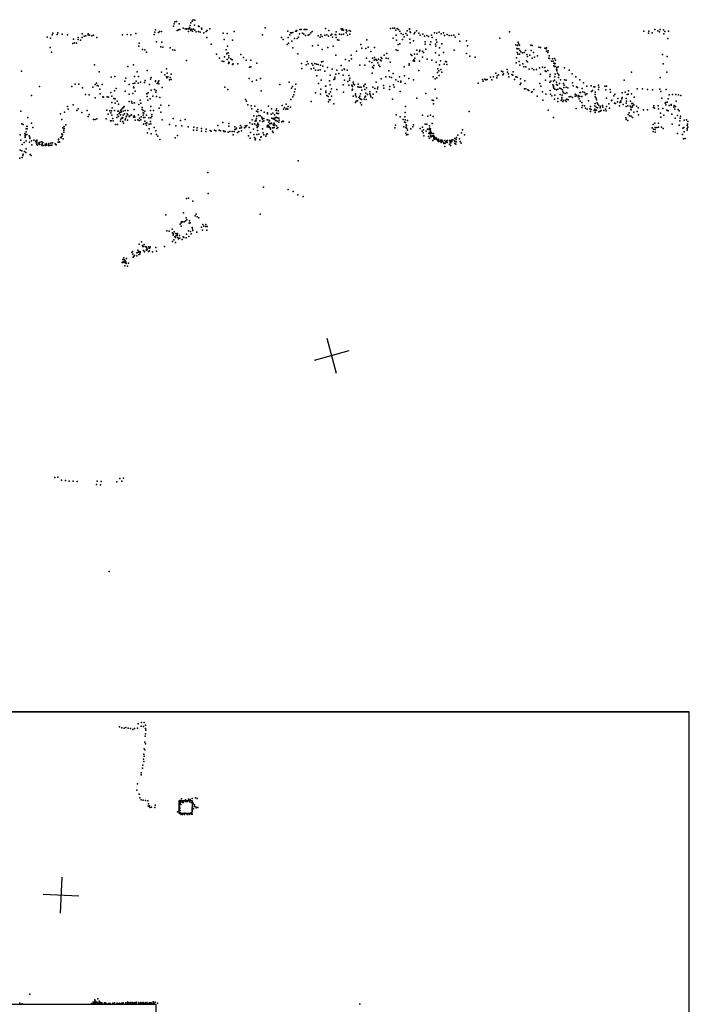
# Model space of a CAD drawing. Header units: millimetres. Extents: x 10845 to 34254, y -43579 to -11665.
# Tile 27 of 28: x 19278 to 26740, y -22631 to -11665. Entities that reach past the tile are written whole.
import ezdxf

# ---------------------------------------------------------------- set-up
doc = ezdxf.new("R2010")
doc.units = ezdxf.units.MM
for name, color, linetype in [('HWALLS', 32, 'Continuous'), ('P', 9, 'Continuous'), ('PANOS', 10, 'Continuous'), ('ROOMS', 1, 'Continuous'), ('WALLS', 3, 'Continuous')]:
    doc.layers.add(name, color=color, linetype=linetype)

# ---------------------------------------------------------------- blocks, each defined once
blk = doc.blocks.new('Column_R_61')
for points in [[(-178.8, 182.5), (180.1, 182.5)], [(-178.8, -180.1), (-178.8, 182.5)], [(180.1, 182.5), (177, -180.1)], [(177, -180.1), (-178.8, -180.1)]]:
    blk.add_lwpolyline(points)

msp = doc.modelspace()

# ---------------------------------------------------------------- linework, layer by layer
at = {"layer": 'HWALLS'}
for points in [[(18777, -19373.8), (26739.8, -19373.8)], [(26739.8, -28441.7), (26739.8, -19373.8)]]:
    msp.add_lwpolyline(points, dxfattribs=at)
at = {"layer": 'P'}
for p in [(20999, -11712), (21008, -11689), (21026, -11685), (21056, -11711), (21179, -11728), (21186, -11699), (21198, -11682), (21211, -11665), (21227, -11727), (21231, -11670), (19641, -11832), (19646, -11816), (19697, -11830), (19701, -11810), (19752, -11827), (19810, -11834), (19975, -11824), (20039, -11822), (20039, -11833), (20057, -11837), (20081, -11843), (20099, -11839), (20425, -11834), (20474, -11829), (20518, -11832), (20573, -11817), (20778, -11830), (20784, -11803), (20791, -11779), (20824, -11809), (20837, -11797), (20857, -11797), (20991, -11738), (21031, -11785), (21047, -11778), (21064, -11775), (21098, -11760), (21120, -11766), (21139, -11767), (21140, -11770), (21159, -11767), (21160, -11798), (21171, -11753), (21178, -11771), (21186, -11787), (21197, -11772), (21204, -11794), (21216, -11771), (21231, -11781), (21246, -11801), (21269, -11737), (21271, -11796), (21278, -11741), (21289, -11803), (21303, -11758), (21307, -11771), (21330, -11810), (21355, -11795), (21368, -11784), (21397, -11765), (21546, -11814), (21589, -11817), (21667, -11795), (21985, -11833), (22015, -11754), (22264, -11794), (22289, -11833), (22294, -11810), (22306, -11812), (22321, -11807), (22352, -11793), (22364, -11792), (22367, -11784), (22396, -11821), (22398, -11775), (22413, -11775), (22428, -11814), (22444, -11825), (22446, -11774), (22461, -11776), (22462, -11840), (22478, -11773), (22492, -11837), (22508, -11831), (22522, -11810), (22537, -11796), (22633, -11835), (22678, -11836), (22685, -11763), (22701, -11832), (22723, -11787), (22744, -11838), (22757, -11826), (22792, -11830), (22800, -11835), (22806, -11800), (22840, -11826), (22860, -11766), (22864, -11830), (22870, -11782), (22875, -11765), (22886, -11780), (22886, -11827), (22916, -11813), (22917, -11779), (22922, -11793), (22929, -11836), (22949, -11785), (22957, -11828), (22964, -11791), (23408, -11764), (23437, -11760), (23454, -11760), (23471, -11781), (23474, -11839), (23486, -11763), (23500, -11774), (23513, -11793), (23530, -11820), (23550, -11829), (23579, -11818), (23594, -11838), (23597, -11790), (23620, -11767), (23622, -11773), (23628, -11800), (23632, -11808), (23673, -11822), (23680, -11809), (23699, -11788), (23726, -11816), (23742, -11838), (23771, -11826), (23814, -11842), (23865, -11838), (23901, -11811), (23925, -11815), (23954, -11805), (23973, -11821), (24001, -11811), (24013, -11841), (24043, -11831), (24063, -11842), (24089, -11842), (24115, -11839), (24171, -11826), (24736, -11799), (26232, -11792), (26285, -11816), (26290, -11792), (26324, -11813), (26355, -11776), (26390, -11788), (26406, -11800), (26415, -11775), (26452, -11779), (26457, -11821), (26467, -11796), (26506, -11794), (19584, -11861), (19621, -11872), (19870, -11932), (19877, -11881), (19888, -11924), (19912, -11927), (19928, -11863), (19931, -11886), (19954, -11892), (19973, -11864), (19997, -11850), (20015, -11845), (20139, -11862), (20609, -11928), (20803, -11912), (20862, -11915), (21362, -11862), (21411, -11938), (21557, -11885), (21650, -11893), (22197, -11862), (22215, -11884), (22259, -11941), (22268, -11863), (22273, -11925), (22310, -11903), (22339, -11874), (22370, -11874), (22385, -11858), (22602, -11949), (22605, -11844), (22625, -11860), (22648, -11851), (22720, -11847), (22762, -11861), (22806, -11865), (22819, -11890), (22834, -11893), (23078, -11943), (23145, -11888), (23438, -11869), (23476, -11893), (23497, -11940), (23514, -11933), (23542, -11884), (23564, -11857), (23625, -11882), (23630, -11921), (23667, -11899), (23787, -11848), (23797, -11939), (23798, -11910), (23835, -11851), (23853, -11941), (23858, -11913), (23875, -11863), (23912, -11936), (23919, -11888), (23925, -11915), (23981, -11933), (24131, -11860), (24184, -11903), (24255, -11902), (24628, -11870), (24807, -11945), (24826, -11953), (24832, -11914), (24836, -11933), (24846, -11948), (24972, -11947), (24989, -11953), (26499, -11875), (19616, -11975), (19632, -12028), (20607, -11961), (20646, -11998), (20673, -12002), (20689, -12028), (20851, -11967), (20872, -11972), (20956, -11980), (20985, -11999), (21008, -12006), (21471, -12048), (21578, -12002), (21587, -12040), (21587, -12045), (21593, -11960), (21602, -12033), (21741, -12054), (22322, -11977), (22376, -12047), (22542, -11957), (22647, -11997), (22711, -11973), (22772, -11960), (22802, -12060), (22970, -12061), (23032, -12015), (23090, -11982), (23135, -11987), (23162, -11972), (23192, -12019), (23233, -11975), (23341, -12060), (23369, -12042), (23474, -12001), (23490, -12007), (23635, -12054), (23676, -12049), (23705, -12004), (23707, -12050), (23732, -12019), (23736, -12004), (23766, -12016), (23777, -12030), (23804, -11995), (23910, -12034), (23916, -11961), (23954, -12059), (23957, -11979), (23999, -12030), (24121, -12006), (24255, -12040), (24269, -11958), (24817, -11987), (24820, -12030), (24824, -11990), (24829, -12048), (24841, -11990), (24848, -12050), (24852, -12008), (24863, -12023), (24880, -12034), (24900, -12032), (24913, -12008), (24928, -12054), (24962, -12060), (24976, -12008), (25002, -12032), (25064, -11971), (25083, -11975), (25129, -11981), (25145, -11990), (25147, -11978), (25150, -12015), (25162, -12029), (25168, -12013), (26442, -12054), (20110, -12167), (20545, -12167), (21138, -12121), (21505, -12094), (21534, -12127), (21551, -12130), (21560, -12077), (21591, -12107), (21604, -12154), (21607, -12067), (21610, -12091), (21610, -12138), (21612, -12146), (21631, -12100), (21646, -12113), (21648, -12165), (21658, -12156), (21710, -12155), (21771, -12085), (21800, -12115), (21852, -12117), (21921, -12151), (22419, -12154), (22471, -12166), (22482, -12130), (22492, -12158), (22533, -12154), (22546, -12172), (22565, -12154), (22585, -12159), (22604, -12165), (22628, -12171), (22641, -12133), (22655, -12131), (22909, -12109), (22949, -12122), (22977, -12102), (23068, -12172), (23124, -12170), (23141, -12095), (23176, -12129), (23202, -12142), (23210, -12093), (23227, -12116), (23233, -12087), (23243, -12110), (23244, -12110), (23251, -12108), (23258, -12119), (23269, -12145), (23277, -12106), (23280, -12170), (23298, -12117), (23306, -12086), (23306, -12123), (23313, -12096), (23360, -12093), (23382, -12097), (23407, -12138), (23617, -12156), (23617, -12170), (23648, -12065), (23663, -12123), (23671, -12111), (23673, -12118), (23677, -12127), (23680, -12093), (23732, -12126), (23767, -12084), (23817, -12103), (23870, -12116), (23918, -12137), (23955, -12168), (23968, -12125), (24009, -12159), (24023, -12129), (24035, -12135), (24039, -12164), (24294, -12071), (24353, -12084), (24812, -12147), (24814, -12090), (24845, -12130), (24852, -12170), (24883, -12156), (24926, -12122), (24935, -12076), (24937, -12135), (24987, -12093), (25015, -12082), (25048, -12066), (25176, -12092), (25177, -12069), (25180, -12096), (25203, -12126), (25216, -12100), (25223, -12128), (25231, -12148), (25239, -12098), (25241, -12156), (25245, -12152), (25248, -12117), (26447, -12157), (26492, -12076), (19299, -12237), (20163, -12247), (20482, -12186), (20585, -12244), (20700, -12232), (20858, -12248), (20896, -12278), (20914, -12214), (20922, -12261), (20967, -12272), (21837, -12193), (21853, -12191), (22422, -12209), (22524, -12213), (22555, -12206), (22575, -12227), (22602, -12227), (22627, -12222), (22655, -12184), (22678, -12238), (22709, -12197), (22760, -12217), (22800, -12272), (22812, -12228), (22833, -12266), (22860, -12177), (22870, -12227), (22892, -12214), (22896, -12221), (22927, -12226), (23207, -12260), (23208, -12195), (23221, -12204), (23225, -12175), (23292, -12185), (23392, -12233), (23440, -12265), (23562, -12191), (23727, -12230), (23934, -12254), (23939, -12213), (23948, -12234), (23969, -12220), (23982, -12249), (24584, -12262), (24615, -12278), (24648, -12238), (24661, -12244), (24663, -12280), (24670, -12268), (24711, -12221), (24713, -12250), (24723, -12269), (24761, -12277), (24774, -12281), (24775, -12244), (24894, -12189), (24918, -12190), (24956, -12217), (24989, -12208), (25006, -12223), (25036, -12218), (25072, -12201), (25083, -12272), (25104, -12195), (25128, -12196), (25135, -12234), (25143, -12242), (25162, -12230), (25188, -12277), (25230, -12178), (25238, -12188), (25245, -12273), (25246, -12186), (25261, -12216), (25262, -12196), (25263, -12235), (25264, -12222), (25272, -12260), (25279, -12190), (25282, -12275), (25350, -12200), (25402, -12226), (25434, -12268), (26096, -12248), (26490, -12251), (19897, -12384), (19936, -12384), (20118, -12385), (20133, -12372), (20195, -12387), (20296, -12304), (20337, -12297), (20451, -12349), (20459, -12315), (20499, -12386), (20541, -12377), (20557, -12296), (20559, -12373), (20574, -12350), (20598, -12371), (20600, -12296), (20625, -12361), (20667, -12366), (20676, -12342), (20725, -12385), (20737, -12328), (20743, -12307), (20791, -12345), (20791, -12352), (20809, -12377), (20821, -12359), (20829, -12381), (20830, -12346), (20912, -12300), (20916, -12313), (20928, -12301), (20946, -12333), (20955, -12310), (20964, -12331), (21836, -12321), (21870, -12353), (21915, -12337), (21962, -12320), (22175, -12386), (22281, -12362), (22354, -12383), (22588, -12290), (22606, -12374), (22637, -12340), (22729, -12345), (22736, -12283), (22780, -12330), (22788, -12322), (22790, -12304), (22882, -12391), (22884, -12284), (22896, -12340), (22933, -12355), (22946, -12288), (22953, -12338), (22958, -12316), (22994, -12362), (22998, -12381), (23010, -12391), (23049, -12383), (23126, -12384), (23250, -12359), (23304, -12323), (23357, -12301), (23397, -12301), (23421, -12310), (23442, -12390), (23470, -12336), (23497, -12355), (23512, -12301), (23525, -12362), (23526, -12348), (23566, -12289), (23573, -12374), (23614, -12321), (23665, -12336), (23884, -12300), (23906, -12323), (23926, -12311), (23951, -12288), (24388, -12372), (24435, -12331), (24444, -12349), (24460, -12327), (24474, -12335), (24487, -12330), (24523, -12306), (24540, -12333), (24557, -12303), (24595, -12313), (24599, -12290), (24727, -12301), (24791, -12330), (24808, -12302), (24822, -12305), (24855, -12385), (24858, -12325), (24863, -12373), (24907, -12346), (25075, -12375), (25138, -12339), (25184, -12299), (25186, -12359), (25197, -12351), (25219, -12389), (25227, -12348), (25237, -12340), (25243, -12303), (25258, -12388), (25260, -12359), (25281, -12307), (25285, -12284), (25292, -12374), (25306, -12334), (25337, -12375), (25349, -12333), (25366, -12339), (25438, -12367), (25474, -12303), (25518, -12334), (25562, -12367), (26012, -12338), (26416, -12308), (19497, -12409), (19857, -12410), (19976, -12423), (20012, -12500), (20093, -12418), (20141, -12397), (20153, -12400), (20170, -12439), (20176, -12489), (20295, -12475), (20334, -12459), (20352, -12431), (20453, -12462), (20498, -12493), (20540, -12487), (20546, -12411), (20548, -12425), (20564, -12462), (20696, -12490), (20709, -12480), (20742, -12450), (20781, -12441), (20795, -12473), (20800, -12453), (20867, -12420), (21565, -12418), (21596, -12442), (21969, -12458), (22305, -12426), (22316, -12409), (22339, -12470), (22349, -12438), (22574, -12481), (22630, -12494), (22632, -12437), (22686, -12405), (22688, -12461), (22689, -12477), (22691, -12407), (22727, -12489), (22737, -12392), (22740, -12468), (22753, -12435), (22810, -12441), (22886, -12471), (22947, -12393), (22978, -12395), (22982, -12400), (22982, -12451), (22986, -12409), (22987, -12440), (23019, -12491), (23045, -12412), (23060, -12417), (23077, -12491), (23079, -12418), (23082, -12418), (23089, -12449), (23111, -12399), (23111, -12408), (23122, -12443), (23135, -12483), (23144, -12423), (23152, -12497), (23180, -12490), (23181, -12470), (23214, -12415), (23216, -12494), (23235, -12431), (23252, -12470), (23266, -12436), (23270, -12416), (23333, -12398), (23334, -12426), (23399, -12441), (23401, -12410), (23452, -12416), (23519, -12464), (23803, -12486), (23909, -12437), (24903, -12435), (24918, -12436), (24939, -12445), (24952, -12453), (24982, -12472), (24987, -12468), (25008, -12441), (25087, -12405), (25103, -12468), (25140, -12494), (25190, -12452), (25194, -12493), (25226, -12406), (25227, -12415), (25230, -12429), (25243, -12440), (25258, -12447), (25270, -12394), (25276, -12437), (25297, -12429), (25300, -12497), (25313, -12436), (25326, -12448), (25327, -12445), (25332, -12467), (25336, -12481), (25343, -12421), (25344, -12393), (25356, -12488), (25368, -12418), (25376, -12478), (25386, -12425), (25446, -12401), (25466, -12493), (25482, -12412), (25495, -12421), (25519, -12476), (25529, -12475), (25545, -12431), (25555, -12470), (25573, -12475), (25582, -12494), (25597, -12405), (25597, -12489), (25647, -12402), (25651, -12464), (25660, -12452), (25677, -12412), (25688, -12411), (25691, -12472), (25691, -12497), (25727, -12441), (25729, -12396), (25733, -12418), (25798, -12404), (25808, -12446), (25816, -12406), (25858, -12441), (25862, -12471), (25911, -12496), (25992, -12480), (26026, -12474), (26048, -12497), (26057, -12494), (26062, -12459), (26095, -12490), (26158, -12435), (26217, -12435), (26272, -12443), (26328, -12448), (26411, -12437), (26421, -12463), (26482, -12443), (26553, -12499), (26591, -12497), (19410, -12510), (20051, -12502), (20119, -12536), (20205, -12525), (20213, -12527), (20252, -12524), (20266, -12529), (20303, -12586), (20306, -12516), (20327, -12543), (20340, -12596), (20342, -12547), (20365, -12573), (20377, -12606), (20497, -12576), (20523, -12576), (20532, -12593), (20553, -12592), (20557, -12592), (20607, -12609), (20621, -12561), (20627, -12595), (20697, -12520), (20707, -12560), (20733, -12548), (20761, -12517), (20801, -12521), (20838, -12533), (21794, -12553), (21805, -12572), (22249, -12606), (22299, -12555), (22322, -12526), (22331, -12503), (22525, -12577), (22702, -12508), (22714, -12520), (22720, -12579), (22727, -12558), (22739, -12558), (22752, -12518), (22780, -12601), (22994, -12516), (23020, -12586), (23021, -12506), (23027, -12573), (23029, -12525), (23041, -12567), (23056, -12532), (23068, -12515), (23068, -12544), (23076, -12592), (23078, -12549), (23086, -12555), (23115, -12551), (23122, -12528), (23130, -12518), (23137, -12554), (23187, -12504), (23190, -12524), (23210, -12534), (23431, -12552), (23704, -12539), (23876, -12560), (23889, -12603), (23890, -12564), (23926, -12539), (25044, -12515), (25106, -12563), (25208, -12512), (25238, -12549), (25240, -12506), (25273, -12541), (25275, -12577), (25312, -12564), (25318, -12552), (25320, -12532), (25322, -12505), (25330, -12575), (25336, -12564), (25360, -12563), (25366, -12576), (25374, -12550), (25389, -12556), (25400, -12523), (25419, -12520), (25437, -12530), (25466, -12518), (25475, -12518), (25483, -12506), (25501, -12523), (25504, -12509), (25513, -12545), (25518, -12520), (25524, -12571), (25541, -12586), (25543, -12520), (25582, -12503), (25618, -12569), (25690, -12599), (25691, -12523), (25701, -12539), (25707, -12558), (25713, -12591), (25721, -12607), (25817, -12538), (25842, -12601), (25872, -12564), (25878, -12560), (25897, -12512), (25905, -12594), (25918, -12600), (25940, -12579), (25945, -12542), (25967, -12586), (25976, -12585), (25978, -12568), (25986, -12547), (25991, -12531), (26004, -12611), (26035, -12593), (26037, -12544), (26039, -12574), (26085, -12574), (26101, -12597), (26110, -12597), (26125, -12529), (26433, -12539), (26470, -12596), (26479, -12586), (26492, -12585), (26503, -12548), (26515, -12502), (26538, -12608), (26592, -12574), (26619, -12503), (26644, -12509), (19292, -12682), (19733, -12715), (19778, -12696), (19812, -12631), (19817, -12663), (19874, -12614), (19916, -12677), (19929, -12657), (19970, -12698), (20029, -12675), (20051, -12720), (20247, -12674), (20265, -12717), (20282, -12680), (20294, -12701), (20302, -12679), (20308, -12647), (20334, -12675), (20373, -12682), (20378, -12683), (20386, -12708), (20395, -12700), (20403, -12678), (20407, -12695), (20408, -12693), (20413, -12665), (20422, -12651), (20431, -12683), (20434, -12643), (20443, -12633), (20444, -12713), (20454, -12676), (20476, -12712), (20482, -12677), (20554, -12666), (20644, -12643), (20644, -12667), (20652, -12677), (20652, -12701), (20660, -12707), (20671, -12684), (20735, -12678), (20739, -12631), (20770, -12676), (20833, -12651), (20850, -12694), (20852, -12617), (20940, -12622), (21821, -12612), (21858, -12624), (21866, -12656), (21898, -12628), (21915, -12682), (21930, -12664), (21932, -12692), (21967, -12678), (22003, -12694), (22038, -12715), (22041, -12704), (22049, -12628), (22079, -12716), (22084, -12656), (22100, -12705), (22135, -12677), (22140, -12707), (22141, -12658), (22155, -12710), (22159, -12680), (22162, -12711), (22203, -12621), (22217, -12662), (22227, -12644), (22243, -12661), (22255, -12653), (22267, -12661), (22268, -12630), (22294, -12641), (23085, -12612), (23572, -12698), (23578, -12633), (24286, -12689), (25167, -12673), (25479, -12654), (25541, -12644), (25548, -12620), (25571, -12623), (25584, -12650), (25600, -12662), (25633, -12659), (25638, -12689), (25639, -12632), (25646, -12666), (25681, -12676), (25687, -12663), (25688, -12624), (25689, -12699), (25693, -12677), (25700, -12638), (25705, -12673), (25717, -12646), (25730, -12690), (25733, -12620), (25745, -12645), (25747, -12683), (25749, -12630), (25758, -12677), (25771, -12620), (25775, -12641), (25788, -12677), (25806, -12660), (25812, -12679), (25816, -12631), (25849, -12652), (25962, -12623), (26037, -12632), (26055, -12626), (26070, -12703), (26080, -12628), (26087, -12664), (26092, -12644), (26093, -12668), (26104, -12639), (26106, -12624), (26123, -12613), (26123, -12694), (26150, -12628), (26160, -12687), (26168, -12648), (26231, -12668), (26273, -12669), (26339, -12643), (26344, -12625), (26353, -12651), (26392, -12626), (26395, -12656), (26420, -12707), (26444, -12654), (26477, -12613), (26490, -12674), (26503, -12680), (26517, -12621), (26537, -12617), (26544, -12719), (26567, -12639), (26571, -12619), (26578, -12661), (26585, -12631), (26614, -12666), (26625, -12680), (19300, -12826), (19368, -12755), (19408, -12818), (19746, -12778), (20042, -12745), (20099, -12778), (20117, -12778), (20136, -12769), (20242, -12769), (20288, -12793), (20297, -12791), (20305, -12729), (20317, -12766), (20320, -12792), (20362, -12753), (20367, -12726), (20380, -12743), (20400, -12795), (20402, -12726), (20404, -12774), (20419, -12753), (20419, -12763), (20420, -12763), (20427, -12800), (20428, -12758), (20429, -12730), (20436, -12817), (20453, -12780), (20458, -12768), (20466, -12748), (20468, -12740), (20480, -12785), (20483, -12725), (20498, -12742), (20512, -12732), (20525, -12724), (20545, -12751), (20555, -12734), (20559, -12752), (20566, -12783), (20593, -12782), (20601, -12725), (20608, -12788), (20612, -12761), (20627, -12779), (20633, -12748), (20653, -12728), (20658, -12756), (20659, -12829), (20672, -12754), (20672, -12796), (20681, -12823), (20691, -12728), (20694, -12815), (20715, -12757), (20721, -12828), (20735, -12798), (20738, -12825), (20740, -12757), (20749, -12745), (20750, -12721), (20867, -12781), (20987, -12764), (21068, -12787), (21121, -12778), (21541, -12810), (21609, -12823), (21844, -12812), (21869, -12781), (21869, -12830), (21888, -12734), (21894, -12826), (21899, -12830), (21901, -12796), (21909, -12783), (21913, -12791), (21917, -12766), (21920, -12738), (21930, -12816), (21943, -12731), (21953, -12792), (21957, -12734), (21976, -12750), (21977, -12753), (21979, -12760), (21982, -12799), (21985, -12772), (22000, -12764), (22000, -12793), (22037, -12781), (22042, -12780), (22053, -12808), (22060, -12787), (22065, -12825), (22079, -12818), (22080, -12821), (22082, -12817), (22088, -12762), (22104, -12769), (22115, -12760), (22115, -12817), (22118, -12724), (22118, -12777), (22130, -12758), (22132, -12788), (22137, -12750), (22146, -12794), (22150, -12758), (22164, -12762), (22165, -12805), (22168, -12783), (22198, -12802), (22209, -12794), (22218, -12799), (22280, -12805), (23472, -12723), (23516, -12748), (23551, -12775), (23566, -12806), (23569, -12748), (23573, -12781), (23576, -12811), (23599, -12786), (23767, -12727), (23796, -12829), (23815, -12830), (23826, -12740), (23856, -12727), (23873, -12823), (23887, -12743), (25228, -12754), (26031, -12758), (26037, -12777), (26055, -12786), (26057, -12721), (26072, -12734), (26093, -12740), (26106, -12754), (26172, -12725), (26355, -12817), (26395, -12816), (26421, -12750), (26456, -12728), (26549, -12830), (26582, -12760), (26609, -12732), (26635, -12792), (26638, -12760), (26643, -12739), (26682, -12785), (26709, -12779), (26719, -12829), (26723, -12799), (19318, -12832), (19335, -12934), (19351, -12882), (19351, -12915), (19357, -12852), (19360, -12882), (19362, -12855), (19423, -12864), (19749, -12935), (19759, -12868), (19768, -12916), (19771, -12896), (19773, -12875), (19774, -12854), (19793, -12837), (20346, -12833), (20366, -12831), (20689, -12841), (20702, -12926), (20722, -12879), (20743, -12937), (20778, -12864), (20794, -12902), (20948, -12831), (21019, -12847), (21083, -12846), (21154, -12858), (21216, -12897), (21220, -12863), (21252, -12897), (21255, -12870), (21302, -12905), (21304, -12876), (21353, -12911), (21354, -12883), (21401, -12900), (21412, -12908), (21450, -12897), (21465, -12904), (21485, -12845), (21499, -12896), (21515, -12904), (21549, -12904), (21555, -12912), (21567, -12909), (21599, -12919), (21608, -12850), (21619, -12909), (21647, -12910), (21666, -12912), (21674, -12859), (21674, -12889), (21688, -12886), (21693, -12873), (21703, -12921), (21718, -12912), (21729, -12873), (21740, -12844), (21748, -12861), (21748, -12868), (21749, -12901), (21782, -12868), (21790, -12848), (21797, -12859), (21808, -12843), (21835, -12865), (21850, -12922), (21883, -12886), (21917, -12845), (21924, -12866), (21926, -12833), (21929, -12899), (21932, -12856), (21938, -12836), (21984, -12881), (21990, -12925), (22035, -12938), (22036, -12859), (22038, -12842), (22042, -12838), (22045, -12860), (22048, -12838), (22054, -12850), (22058, -12861), (22069, -12871), (22073, -12884), (22094, -12907), (22095, -12870), (22102, -12834), (22103, -12923), (22105, -12835), (22108, -12868), (22111, -12843), (22115, -12865), (22122, -12835), (22139, -12849), (22144, -12878), (22153, -12865), (23460, -12871), (23464, -12838), (23557, -12860), (23580, -12864), (23582, -12930), (23586, -12835), (23590, -12846), (23590, -12873), (23593, -12875), (23598, -12895), (23637, -12880), (23658, -12857), (23666, -12836), (23741, -12878), (23761, -12908), (23768, -12861), (23775, -12926), (23779, -12892), (23806, -12908), (23821, -12886), (23836, -12934), (23839, -12884), (23840, -12888), (23843, -12848), (23844, -12923), (23846, -12872), (23851, -12890), (23852, -12937), (23854, -12880), (23855, -12906), (23862, -12932), (23863, -12920), (23870, -12934), (23888, -12934), (24200, -12925), (24213, -12890), (26327, -12871), (26336, -12910), (26338, -12833), (26342, -12883), (26359, -12866), (26359, -12889), (26359, -12918), (26378, -12867), (26396, -12861), (26430, -12863), (26449, -12875), (26608, -12931), (26625, -12839), (26667, -12874), (26678, -12866), (26683, -12914), (26715, -12896), (26717, -12842), (26717, -12875), (26725, -12862), (19283, -12948), (19292, -13006), (19327, -13034), (19338, -12978), (19339, -12950), (19340, -12962), (19345, -12946), (19351, -13013), (19357, -12945), (19383, -12960), (19388, -13028), (19391, -12972), (19391, -12987), (19410, -13013), (19435, -13006), (19452, -13018), (19462, -13035), (19465, -13028), (19467, -13018), (19470, -13005), (19485, -13040), (19490, -13049), (19492, -13046), (19497, -13034), (19516, -13024), (19524, -13025), (19528, -13047), (19536, -13031), (19575, -13047), (19601, -13044), (19624, -13041), (19645, -13037), (19672, -13046), (19705, -13028), (19709, -13004), (19711, -12994), (19721, -13027), (19721, -13029), (19734, -12976), (19741, -12979), (19748, -12965), (19755, -12949), (19763, -12992), (20801, -12945), (20817, -12963), (20841, -12999), (21009, -12982), (21036, -12955), (21655, -12947), (21827, -12959), (21847, -12984), (21886, -12942), (21895, -12977), (21903, -13002), (21907, -12992), (21922, -12943), (21942, -12941), (21952, -13002), (21965, -12975), (21968, -12971), (21997, -12947), (22020, -12962), (22027, -12942), (23588, -12949), (23603, -12942), (23782, -12958), (23832, -12965), (23844, -12984), (23854, -12958), (23864, -12969), (23875, -12958), (23881, -13010), (23887, -12954), (23887, -12967), (23893, -12985), (23893, -12992), (23896, -12962), (23896, -12981), (23905, -12994), (23907, -12986), (23914, -12985), (23916, -12976), (23922, -12997), (23923, -12991), (23924, -12995), (23933, -13001), (23933, -13011), (23943, -13002), (23943, -13022), (23944, -13004), (23945, -13001), (23946, -12995), (23946, -13018), (23958, -13018), (23968, -13005), (23968, -13019), (23976, -13033), (23978, -13017), (23979, -13008), (23979, -13022), (23983, -13019), (23990, -13012), (23991, -13012), (23996, -13030), (24000, -13032), (24004, -13043), (24017, -13012), (24018, -13039), (24025, -13027), (24027, -13030), (24039, -13016), (24041, -13033), (24045, -13012), (24071, -13015), (24072, -13011), (24075, -13019), (24076, -13029), (24081, -13035), (24088, -13008), (24089, -13011), (24094, -13022), (24104, -13003), (24123, -13015), (24126, -13021), (24126, -13043), (24127, -12990), (24140, -12998), (24143, -13024), (24147, -12978), (24162, -12952), (24180, -12993), (24185, -13020), (24196, -13042), (24235, -12947), (26664, -12942), (26676, -12992), (26694, -12987), (19284, -13117), (19302, -13127), (19304, -13054), (19330, -13132), (19345, -13143), (19348, -13105), (19413, -13058), (19470, -13054), (19476, -13064), (19503, -13055), (19523, -13058), (19524, -13062), (19527, -13065), (19539, -13067), (19561, -13061), (19562, -13052), (19563, -13065), (19575, -13062), (19598, -13056), (19600, -13065), (19612, -13068), (19627, -13061), (19637, -13061), (19675, -13050), (19679, -13056), (19685, -13059), (24017, -13076), (24067, -13053), (24077, -13066), (24137, -13052), (19279, -13207), (19307, -13199), (19314, -13179), (19318, -13164), (19396, -13165), (19405, -13177), (22382, -13238), (21374, -13367), (21995, -13532), (22270, -13557), (22326, -13578), (21135, -13657), (21158, -13654), (21207, -13685), (21379, -13602), (22379, -13614), (22435, -13635), (21102, -13816), (20907, -13838), (21079, -13918), (21092, -13916), (21109, -13917), (21125, -13907), (21132, -13873), (21141, -13895), (21171, -13907), (21232, -13851), (21245, -13832), (21254, -13859), (21274, -13872), (21958, -13831), (20917, -14015), (20942, -14021), (20977, -13998), (20998, -14029), (21066, -13944), (21076, -13964), (21078, -13929), (21160, -14017), (21168, -13931), (21179, -13928), (21180, -14023), (21200, -13980), (21204, -13996), (21207, -14012), (21253, -14030), (21304, -13974), (21316, -14011), (21317, -13946), (21331, -13966), (21353, -13946), (21353, -13969), (21364, -14010), (21365, -13968), (20634, -14140), (20982, -14040), (20982, -14134), (20988, -14063), (20993, -14050), (20997, -14115), (21007, -14082), (21013, -14087), (21015, -14090), (21016, -14045), (21023, -14067), (21033, -14062), (21034, -14070), (21037, -14047), (21039, -14089), (21048, -14107), (21060, -14070), (21063, -14100), (21090, -14113), (21100, -14085), (21107, -14091), (21132, -14093), (21136, -14052), (21162, -14081), (21188, -14051), (20535, -14248), (20595, -14231), (20600, -14254), (20607, -14245), (20609, -14164), (20622, -14251), (20647, -14181), (20651, -14192), (20656, -14237), (20660, -14192), (20663, -14170), (20669, -14250), (20685, -14195), (20686, -14196), (20687, -14233), (20693, -14209), (20693, -14233), (20697, -14223), (20712, -14247), (20714, -14195), (20722, -14213), (20723, -14240), (20729, -14205), (20730, -14195), (20756, -14251), (20793, -14203), (20804, -14242), (20892, -14190), (21014, -14148), (20427, -14335), (20439, -14318), (20439, -14361), (20441, -14338), (20449, -14343), (20455, -14353), (20456, -14362), (20459, -14364), (20467, -14326), (20529, -14258), (20540, -14276), (20542, -14309), (20548, -14297), (20558, -14293), (20584, -14263), (20584, -14294), (20589, -14257), (20607, -14282), (20616, -14275), (20620, -14259), (20419, -14371), (20424, -14367), (20432, -14371), (20448, -14371), (20448, -14407), (20463, -14381), (20479, -14410), (20489, -14376), (19670, -16765), (19703, -16761), (20394, -16774), (20434, -16771), (19743, -16795), (19787, -16798), (19830, -16805), (19874, -16806), (19917, -16809), (20134, -16842), (20141, -16806), (20177, -16847), (20185, -16810), (20359, -16812), (20416, -16804), (20273, -17809), (20597, -19509), (20635, -19492), (20665, -19493), (20391, -19541), (20415, -19553), (20443, -19555), (20459, -19550), (20485, -19557), (20512, -19560), (20537, -19570), (20558, -19560), (20591, -19554), (20632, -19534), (20659, -19538), (20679, -19558), (20679, -19617), (20681, -19521), (20682, -19578), (20672, -19711), (20677, -19645), (20679, -19730), (20661, -19844), (20664, -19784), (20673, -19796), (20659, -19900), (20660, -19927), (20664, -19866), (20633, -20053), (20648, -20001), (20651, -19968), (20592, -20175), (20633, -20077), (20582, -20245), (20609, -20292), (20616, -20330), (20630, -20353), (20655, -20357), (20680, -20360), (20704, -20366), (20712, -20397), (21061, -20384), (21063, -20391), (21066, -20391), (21067, -20363), (21068, -20374), (21074, -20375), (21079, -20342), (21091, -20385), (21092, -20369), (21098, -20372), (21098, -20382), (21121, -20373), (21124, -20353), (21129, -20366), (21141, -20373), (21145, -20373), (21160, -20348), (21169, -20375), (21176, -20352), (21189, -20382), (21198, -20339), (21211, -20392), (21236, -20332), (21257, -20340), (20710, -20424), (20726, -20420), (20729, -20438), (20745, -20436), (20783, -20441), (20786, -20415), (21038, -20489), (21055, -20406), (21058, -20448), (21058, -20451), (21058, -20470), (21058, -20497), (21059, -20429), (21059, -20434), (21059, -20442), (21060, -20423), (21062, -20448), (21063, -20505), (21065, -20474), (21066, -20499), (21070, -20497), (21072, -20406), (21100, -20506), (21118, -20504), (21136, -20505), (21188, -20500), (21199, -20484), (21200, -20474), (21203, -20445), (21207, -20407), (21214, -20453), (21223, -20427), (21225, -20410), (21242, -20431), (21243, -20444), (21264, -20438), (21076, -20518), (21091, -20517), (21114, -20519), (21143, -20517), (21168, -20518), (21173, -20508), (21191, -20512), (21201, -20515), (19392, -22517), (20114, -22581), (20149, -22570), (19281, -22619), (19305, -22627), (20069, -22628), (20082, -22624), (20090, -22631), (20098, -22609), (20101, -22631), (20105, -22615), (20106, -22608), (20111, -22608), (20111, -22618), (20114, -22613), (20120, -22596), (20121, -22610), (20122, -22597), (20126, -22616), (20134, -22607), (20143, -22617), (20145, -22611), (20147, -22620), (20162, -22596), (20166, -22621), (20168, -22609), (20172, -22607), (20177, -22612), (20181, -22625), (20185, -22622), (20186, -22623), (20193, -22615), (20193, -22629), (20200, -22629), (20218, -22627), (20222, -22621), (20224, -22616), (20229, -22613), (20232, -22625), (20239, -22618), (20250, -22630), (20267, -22622), (20275, -22624), (20278, -22626), (20282, -22628), (20286, -22623), (20316, -22617), (20321, -22627), (20325, -22629), (20336, -22616), (20360, -22625), (20363, -22618), (20371, -22626), (20386, -22620), (20403, -22625), (20412, -22619), (20418, -22627), (20430, -22614), (20449, -22628), (20459, -22614), (20464, -22625), (20479, -22609), (20484, -22623), (20487, -22612), (20491, -22628), (20504, -22614), (20509, -22612), (20510, -22624), (20529, -22616), (20532, -22612), (20533, -22627), (20534, -22631), (20550, -22616), (20556, -22614), (20559, -22628), (20574, -22616), (20576, -22607), (20576, -22626), (20579, -22627), (20602, -22610), (20604, -22624), (20614, -22622), (20627, -22610), (20627, -22626), (20643, -22620), (20649, -22620), (20653, -22611), (20661, -22624), (20671, -22619), (20675, -22631), (20680, -22613), (20694, -22614), (20696, -22612), (20701, -22622), (20709, -22624), (20726, -22616), (20736, -22620), (20738, -22614), (20743, -22614), (20744, -22618), (20750, -22629), (20765, -22614), (20766, -22603), (20774, -22626), (20777, -22623), (20787, -22608), (20813, -22617), (23068, -22630)]:
    msp.add_point(p, dxfattribs=at)
at = {"layer": 'PANOS'}
for points in [[(22702, -15213.8), (22806.2, -15600)], [(22947.2, -15354.8), (22561, -15459)], [(19746.3, -21215.1), (19728.4, -21614.7)], [(19537.5, -21405.9), (19937.1, -21423.9)]]:
    msp.add_lwpolyline(points, dxfattribs=at)
at = {"layer": 'ROOMS'}
msp.add_lwpolyline([(20796.2, -28441.7), (20916.9, -28441.7), (26739.8, -28441.7), (26739.8, -19373.8), (18777, -19373.8), (18777, -19539), (15602, -19539), (15602, -22631.4), (15659.1, -22631.4), (20796.2, -22631.4), (20796.2, -28441.7)], close=True, dxfattribs=at)

# ---------------------------------------------------------------- block references
at = {"layer": 'WALLS', "xscale": 0.4, "yscale": 0.4}
msp.add_blockref('Column_R_61', (21126.4, -20434.3), dxfattribs=at)

doc.saveas('drawing.dxf')
